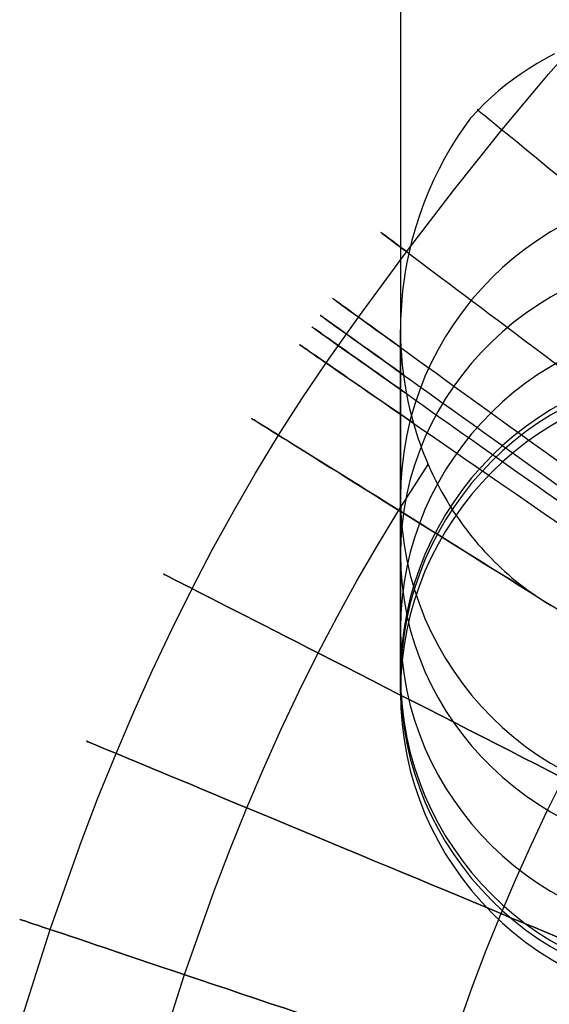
# Model space of a CAD drawing. Extents: x -310 to 431, y -269 to 264.
# Tile 24 of 64: x -256 to -228, y 126 to 176. Entities that reach past the tile are written whole.
import ezdxf

# ---------------------------------------------------------------- set-up
doc = ezdxf.new("R2010")
doc.units = 0
doc.layers.add('PREDEFINITO', color=7, linetype='CONTINUOUS')

msp = doc.modelspace()

# ---------------------------------------------------------------- linework, layer by layer
at = {"layer": 'PREDEFINITO'}
for p, q in [((-235.984, 247.796, -0.015), (-235.985, 148.973, 368.797)), ((-228.381, 173.648, 691.061), (-225.895, 176.473, 691.061)), ((-228.076, 174.689, 677.907), (-228.524, 174.451, 678.373)), ((-228.076, 174.689, 677.907), (-228.524, 174.451, 678.373)), ((-228.96, 174.201, 678.842), (-229.38, 173.942, 679.308)), ((-228.96, 174.201, 678.842), (-229.38, 173.942, 679.308)), ((-228.524, 174.451, 678.373), (-228.96, 174.201, 678.842)), ((-228.524, 174.451, 678.373), (-228.96, 174.201, 678.842)), ((-230.768, 170.797, 691.061), (-228.381, 173.648, 691.061)), ((-229.788, 173.671, 679.777), (-230.186, 173.387, 680.249)), ((-229.788, 173.671, 679.777), (-230.186, 173.387, 680.249)), ((-229.38, 173.942, 679.308), (-229.788, 173.671, 679.777)), ((-229.38, 173.942, 679.308), (-229.788, 173.671, 679.777)), ((-230.572, 173.093, 680.723), (-230.947, 172.787, 681.199)), ((-230.572, 173.093, 680.723), (-230.947, 172.787, 681.199)), ((-230.186, 173.387, 680.249), (-230.572, 173.093, 680.723)), ((-230.186, 173.387, 680.249), (-230.572, 173.093, 680.723)), ((-230.947, 172.787, 681.199), (-231.31, 172.47, 681.678)), ((-230.947, 172.787, 681.199), (-231.31, 172.47, 681.678)), ((-231.661, 172.142, 682.157), (-232, 171.805, 682.638)), ((-231.661, 172.142, 682.157), (-232, 171.805, 682.638)), ((-231.31, 172.47, 681.678), (-231.661, 172.142, 682.157)), ((-231.31, 172.47, 681.678), (-231.661, 172.142, 682.157)), ((-232, 171.805, 682.638), (-232.361, 171.419, 683.17)), ((-232, 171.805, 682.638), (-232.361, 171.419, 683.17)), ((-232.618, 171.073, 682.864), (-233.031, 170.465, 682.21)), ((-232.618, 171.073, 682.864), (-233.031, 170.465, 682.21)), ((-232.481, 171.264, 683.074), (-232.618, 171.073, 682.864)), ((-232.481, 171.264, 683.074), (-232.618, 171.073, 682.864)), ((-232.404, 171.367, 683.188), (-232.481, 171.264, 683.074)), ((-232.404, 171.367, 683.188), (-232.481, 171.264, 683.074)), ((-232.399, 171.374, 683.195), (-232.404, 171.367, 683.188)), ((-232.399, 171.374, 683.195), (-232.404, 171.367, 683.188)), ((-232.398, 171.376, 683.197), (-232.399, 171.374, 683.195)), ((-232.398, 171.376, 683.197), (-232.399, 171.374, 683.195)), ((-232.396, 171.378, 683.198), (-232.398, 171.376, 683.197)), ((-232.396, 171.378, 683.198), (-232.398, 171.376, 683.197)), ((-232.395, 171.379, 683.199), (-232.396, 171.378, 683.198)), ((-232.395, 171.379, 683.199), (-232.396, 171.378, 683.198)), ((-232.394, 171.381, 683.201), (-232.395, 171.38, 683.2)), ((-232.394, 171.381, 683.201), (-232.395, 171.38, 683.2)), ((-232.395, 171.38, 683.2), (-232.395, 171.379, 683.199)), ((-232.395, 171.38, 683.2), (-232.395, 171.379, 683.199)), ((-232.393, 171.382, 683.202), (-232.394, 171.382, 683.201)), ((-232.394, 171.382, 683.201), (-232.394, 171.381, 683.201)), ((-232.393, 171.382, 683.202), (-232.394, 171.382, 683.201)), ((-232.394, 171.382, 683.201), (-232.394, 171.381, 683.201)), ((-232.392, 171.383, 683.202), (-232.393, 171.383, 683.202)), ((-232.393, 171.383, 683.202), (-232.393, 171.383, 683.202)), ((-232.393, 171.383, 683.202), (-232.393, 171.382, 683.202)), ((-232.392, 171.383, 683.202), (-232.393, 171.383, 683.202)), ((-232.393, 171.383, 683.202), (-232.393, 171.383, 683.202)), ((-232.393, 171.383, 683.202), (-232.393, 171.382, 683.202)), ((-232.391, 171.385, 683.203), (-232.392, 171.384, 683.203)), ((-232.391, 171.385, 683.203), (-232.392, 171.384, 683.203)), ((-232.392, 171.384, 683.203), (-232.392, 171.384, 683.203)), ((-232.392, 171.384, 683.203), (-232.392, 171.384, 683.202)), ((-232.392, 171.384, 683.202), (-232.392, 171.383, 683.202)), ((-232.392, 171.384, 683.203), (-232.392, 171.384, 683.203)), ((-232.392, 171.384, 683.203), (-232.392, 171.384, 683.202)), ((-232.392, 171.384, 683.202), (-232.392, 171.383, 683.202)), ((-232.39, 171.386, 683.203), (-232.391, 171.385, 683.203)), ((-232.39, 171.386, 683.203), (-232.391, 171.385, 683.203)), ((-232.391, 171.385, 683.203), (-232.391, 171.385, 683.203)), ((-232.391, 171.385, 683.203), (-232.391, 171.385, 683.203)), ((-232.391, 171.385, 683.203), (-232.391, 171.385, 683.203)), ((-232.391, 171.385, 683.203), (-232.391, 171.385, 683.203)), ((-232.391, 171.385, 683.203), (-232.391, 171.385, 683.203)), ((-232.391, 171.385, 683.203), (-232.391, 171.385, 683.203)), ((-232.389, 171.387, 683.204), (-232.39, 171.387, 683.204)), ((-232.39, 171.387, 683.204), (-232.39, 171.387, 683.204)), ((-232.39, 171.387, 683.204), (-232.39, 171.386, 683.204)), ((-232.389, 171.387, 683.204), (-232.39, 171.387, 683.204)), ((-232.39, 171.387, 683.204), (-232.39, 171.387, 683.204)), ((-232.39, 171.387, 683.204), (-232.39, 171.386, 683.204)), ((-232.39, 171.386, 683.204), (-232.39, 171.386, 683.204)), ((-232.39, 171.386, 683.204), (-232.39, 171.386, 683.203)), ((-232.39, 171.386, 683.204), (-232.39, 171.386, 683.204)), ((-232.39, 171.386, 683.204), (-232.39, 171.386, 683.203)), ((-232.388, 171.388, 683.204), (-232.389, 171.388, 683.204)), ((-232.389, 171.388, 683.204), (-232.389, 171.388, 683.204)), ((-232.389, 171.388, 683.204), (-232.389, 171.388, 683.204)), ((-232.389, 171.388, 683.204), (-232.389, 171.388, 683.204)), ((-232.389, 171.388, 683.204), (-232.389, 171.387, 683.204)), ((-232.388, 171.388, 683.204), (-232.389, 171.388, 683.204)), ((-232.389, 171.388, 683.204), (-232.389, 171.388, 683.204)), ((-232.389, 171.388, 683.204), (-232.389, 171.388, 683.204)), ((-232.389, 171.388, 683.204), (-232.389, 171.388, 683.204)), ((-232.389, 171.388, 683.204), (-232.389, 171.387, 683.204)), ((-232.389, 171.387, 683.204), (-232.389, 171.387, 683.204)), ((-232.389, 171.387, 683.204), (-232.389, 171.387, 683.204)), ((-232.389, 171.387, 683.204), (-232.389, 171.387, 683.204)), ((-232.389, 171.387, 683.204), (-232.389, 171.387, 683.204)), ((-232.389, 171.387, 683.204), (-232.389, 171.387, 683.204)), ((-232.389, 171.387, 683.204), (-232.389, 171.387, 683.204)), ((-232.387, 171.389, 683.204), (-232.388, 171.389, 683.204)), ((-232.388, 171.389, 683.204), (-232.388, 171.389, 683.204)), ((-232.388, 171.389, 683.204), (-232.388, 171.389, 683.204)), ((-232.388, 171.389, 683.204), (-232.388, 171.389, 683.204)), ((-232.388, 171.389, 683.204), (-232.388, 171.388, 683.204)), ((-232.387, 171.389, 683.204), (-232.388, 171.389, 683.204)), ((-232.388, 171.389, 683.204), (-232.388, 171.389, 683.204)), ((-232.388, 171.389, 683.204), (-232.388, 171.389, 683.204)), ((-232.388, 171.389, 683.204), (-232.388, 171.389, 683.204)), ((-232.388, 171.389, 683.204), (-232.388, 171.388, 683.204)), ((-232.388, 171.388, 683.204), (-232.388, 171.388, 683.204)), ((-232.388, 171.388, 683.204), (-232.388, 171.388, 683.204)), ((-232.388, 171.388, 683.204), (-232.388, 171.388, 683.204)), ((-232.388, 171.388, 683.204), (-232.388, 171.388, 683.204)), ((-232.386, 171.391, 683.203), (-232.387, 171.39, 683.203)), ((-232.386, 171.391, 683.203), (-232.387, 171.39, 683.203)), ((-232.387, 171.39, 683.203), (-232.387, 171.39, 683.203)), ((-232.387, 171.39, 683.203), (-232.387, 171.39, 683.203)), ((-232.387, 171.39, 683.203), (-232.387, 171.389, 683.204)), ((-232.387, 171.39, 683.203), (-232.387, 171.39, 683.203)), ((-232.387, 171.39, 683.203), (-232.387, 171.39, 683.203)), ((-232.387, 171.39, 683.203), (-232.387, 171.389, 683.204)), ((-232.385, 171.392, 683.202), (-232.386, 171.392, 683.203)), ((-232.386, 171.392, 683.203), (-232.386, 171.391, 683.203)), ((-232.385, 171.392, 683.202), (-232.386, 171.392, 683.203)), ((-232.386, 171.392, 683.203), (-232.386, 171.391, 683.203)), ((-232.386, 171.391, 683.203), (-232.386, 171.391, 683.203)), ((-232.386, 171.391, 683.203), (-232.386, 171.391, 683.203)), ((-232.386, 171.391, 683.203), (-232.386, 171.391, 683.203)), ((-232.386, 171.391, 683.203), (-232.386, 171.391, 683.203)), ((-232.384, 171.393, 683.202), (-232.385, 171.393, 683.202)), ((-232.385, 171.393, 683.202), (-232.385, 171.392, 683.202)), ((-232.384, 171.393, 683.202), (-232.385, 171.393, 683.202)), ((-232.385, 171.393, 683.202), (-232.385, 171.392, 683.202)), ((-232.385, 171.392, 683.202), (-232.385, 171.392, 683.202)), ((-232.385, 171.392, 683.202), (-232.385, 171.392, 683.202)), ((-232.385, 171.392, 683.202), (-232.385, 171.392, 683.202)), ((-232.385, 171.392, 683.202), (-232.385, 171.392, 683.202)), ((-232.383, 171.394, 683.201), (-232.384, 171.393, 683.201)), ((-232.383, 171.394, 683.201), (-232.384, 171.393, 683.201)), ((-232.384, 171.393, 683.201), (-232.384, 171.393, 683.202)), ((-232.384, 171.393, 683.201), (-232.384, 171.393, 683.202)), ((-232.382, 171.396, 683.199), (-232.383, 171.395, 683.2)), ((-232.382, 171.396, 683.199), (-232.383, 171.395, 683.2)), ((-232.383, 171.395, 683.2), (-232.383, 171.394, 683.201)), ((-232.383, 171.395, 683.2), (-232.383, 171.394, 683.201)), ((-232.381, 171.396, 683.199), (-232.382, 171.396, 683.199)), ((-232.381, 171.396, 683.199), (-232.382, 171.396, 683.199)), ((-232.38, 171.398, 683.197), (-232.381, 171.397, 683.198)), ((-232.38, 171.398, 683.197), (-232.381, 171.397, 683.198)), ((-232.381, 171.397, 683.198), (-232.381, 171.396, 683.199)), ((-232.381, 171.397, 683.198), (-232.381, 171.396, 683.199)), ((-232.379, 171.399, 683.196), (-232.38, 171.398, 683.197)), ((-232.379, 171.399, 683.196), (-232.38, 171.398, 683.197)), ((-232.377, 171.401, 683.193), (-232.379, 171.399, 683.196)), ((-232.377, 171.401, 683.193), (-232.379, 171.399, 683.196)), ((-232.373, 171.406, 683.187), (-232.377, 171.401, 683.193)), ((-232.373, 171.406, 683.187), (-232.377, 171.401, 683.193)), ((-232.361, 171.419, 683.17), (-232.373, 171.406, 683.187)), ((-232.361, 171.419, 683.17), (-232.373, 171.406, 683.187)), ((-233.031, 170.465, 682.21), (-233.377, 169.911, 681.631)), ((-233.031, 170.465, 682.21), (-233.377, 169.911, 681.631)), ((-233.264, 167.673, 691.061), (-230.768, 170.797, 691.061)), ((-233.377, 169.911, 681.631), (-233.704, 169.344, 681.055)), ((-233.377, 169.911, 681.631), (-233.704, 169.344, 681.055)), ((-233.704, 169.344, 681.055), (-234.003, 168.78, 680.498)), ((-233.704, 169.344, 681.055), (-234.003, 168.78, 680.498)), ((-234.003, 168.78, 680.498), (-234.282, 168.205, 679.943)), ((-234.003, 168.78, 680.498), (-234.282, 168.205, 679.943)), ((-234.282, 168.205, 679.943), (-234.542, 167.618, 679.39)), ((-234.282, 168.205, 679.943), (-234.542, 167.618, 679.39)), ((-235.673, 164.525, 691.061), (-233.264, 167.673, 691.061)), ((-234.542, 167.618, 679.39), (-234.783, 167.019, 678.842)), ((-234.542, 167.618, 679.39), (-234.783, 167.019, 678.842)), ((-234.783, 167.019, 678.842), (-235.01, 166.39, 678.28)), ((-234.783, 167.019, 678.842), (-235.01, 166.39, 678.28)), ((-235.01, 166.39, 678.28), (-235.214, 165.75, 677.722)), ((-235.01, 166.39, 678.28), (-235.214, 165.75, 677.722)), ((-235.214, 165.75, 677.722), (-235.397, 165.099, 677.169)), ((-235.214, 165.75, 677.722), (-235.397, 165.099, 677.169)), ((-235.397, 165.099, 677.169), (-235.556, 164.437, 676.621)), ((-235.397, 165.099, 677.169), (-235.556, 164.437, 676.621)), ((-238.143, 161.168, 691.061), (-235.673, 164.525, 691.061)), ((-235.556, 164.437, 676.621), (-235.654, 163.964, 676.239)), ((-235.556, 164.437, 676.621), (-235.654, 163.964, 676.239)), ((-235.654, 163.964, 676.239), (-235.74, 163.486, 675.859)), ((-235.654, 163.964, 676.239), (-235.74, 163.486, 675.859)), ((-235.74, 163.486, 675.859), (-235.813, 163.002, 675.482)), ((-235.74, 163.486, 675.859), (-235.813, 163.002, 675.482)), ((-235.813, 163.002, 675.482), (-235.874, 162.514, 675.109)), ((-235.813, 163.002, 675.482), (-235.874, 162.514, 675.109)), ((-235.874, 162.514, 675.109), (-235.922, 162.021, 674.74)), ((-235.874, 162.514, 675.109), (-235.922, 162.021, 674.74)), ((-235.922, 162.021, 674.74), (-235.957, 161.524, 674.375)), ((-235.922, 162.021, 674.74), (-235.957, 161.524, 674.375)), ((-235.957, 161.524, 674.375), (-235.978, 161.023, 674.016)), ((-235.957, 161.524, 674.375), (-235.978, 161.023, 674.016)), ((-239.812, 158.813, 691.061), (-238.143, 161.168, 691.061)), ((-235.978, 161.023, 674.016), (-235.985, 160.519, 673.661)), ((-235.978, 161.023, 674.016), (-235.985, 160.519, 673.661)), ((-235.985, 160.519, 673.661), (-235.979, 160.058, 673.343)), ((-235.985, 160.519, 673.661), (-235.979, 160.058, 673.343)), ((-235.985, 142.484, 438.679), (-235.985, 160.519, 673.661)), ((-235.979, 160.058, 673.343), (-235.961, 159.593, 673.03)), ((-235.979, 160.058, 673.343), (-235.961, 159.593, 673.03)), ((-235.961, 159.593, 673.03), (-235.94, 159.248, 672.801)), ((-235.961, 159.593, 673.03), (-235.94, 159.248, 672.801)), ((-235.94, 159.248, 672.801), (-235.911, 158.901, 672.575)), ((-235.94, 159.248, 672.801), (-235.911, 158.901, 672.575)), ((-235.911, 158.901, 672.575), (-235.876, 158.553, 672.352)), ((-235.911, 158.901, 672.575), (-235.876, 158.553, 672.352)), ((-241.056, 156.963, 691.061), (-239.812, 158.813, 691.061)), ((-235.876, 158.553, 672.352), (-235.834, 158.203, 672.132)), ((-235.876, 158.553, 672.352), (-235.834, 158.203, 672.132)), ((-235.834, 158.203, 672.132), (-235.764, 157.719, 671.834)), ((-235.834, 158.203, 672.132), (-235.764, 157.719, 671.834)), ((-235.764, 157.719, 671.834), (-235.679, 157.233, 671.542)), ((-235.764, 157.719, 671.834), (-235.679, 157.233, 671.542)), ((-242.248, 155.097, 691.061), (-241.056, 156.963, 691.061)), ((-235.679, 157.233, 671.542), (-235.603, 156.855, 671.321)), ((-235.679, 157.233, 671.542), (-235.603, 156.855, 671.321)), ((-235.603, 156.855, 671.321), (-235.518, 156.476, 671.105)), ((-235.603, 156.855, 671.321), (-235.518, 156.476, 671.105)), ((-235.518, 156.476, 671.105), (-235.424, 156.096, 670.893)), ((-235.518, 156.476, 671.105), (-235.424, 156.096, 670.893)), ((-235.424, 156.096, 670.893), (-235.321, 155.716, 670.687)), ((-235.424, 156.096, 670.893), (-235.321, 155.716, 670.687)), ((-235.321, 155.716, 670.687), (-235.16, 155.184, 670.407)), ((-235.321, 155.716, 670.687), (-235.16, 155.184, 670.407)), ((-243.432, 153.151, 691.061), (-242.248, 155.097, 691.061)), ((-235.16, 155.184, 670.407), (-235.073, 154.918, 670.271)), ((-235.16, 155.184, 670.407), (-235.073, 154.918, 670.271)), ((-235.073, 154.918, 670.271), (-234.98, 154.652, 670.138)), ((-235.073, 154.918, 670.271), (-234.98, 154.652, 670.138)), ((-234.98, 154.652, 670.138), (-234.883, 154.387, 670.008)), ((-234.98, 154.652, 670.138), (-234.883, 154.387, 670.008)), ((-234.883, 154.387, 670.008), (-234.781, 154.122, 669.88)), ((-234.883, 154.387, 670.008), (-234.781, 154.122, 669.88)), ((-234.781, 154.122, 669.88), (-234.674, 153.857, 669.756)), ((-234.781, 154.122, 669.88), (-234.674, 153.857, 669.756)), ((-234.674, 153.857, 669.756), (-234.561, 153.593, 669.636)), ((-234.674, 153.857, 669.756), (-234.561, 153.593, 669.636)), ((-236.075, 151.247, 669.636), (-234.561, 153.593, 669.636)), ((-234.561, 153.593, 669.636), (-234.442, 153.325, 669.516)), ((-234.561, 153.593, 669.636), (-234.442, 153.325, 669.516)), ((-234.442, 153.325, 669.516), (-234.316, 153.057, 669.399)), ((-234.442, 153.325, 669.516), (-234.316, 153.057, 669.399)), ((-244.567, 151.188, 691.061), (-243.432, 153.151, 691.061)), ((-234.316, 153.057, 669.399), (-234.186, 152.791, 669.287)), ((-234.316, 153.057, 669.399), (-234.186, 152.791, 669.287)), ((-234.186, 152.791, 669.287), (-234.05, 152.526, 669.178)), ((-234.186, 152.791, 669.287), (-234.05, 152.526, 669.178)), ((-234.05, 152.526, 669.178), (-233.909, 152.262, 669.073)), ((-234.05, 152.526, 669.178), (-233.909, 152.262, 669.073)), ((-233.909, 152.262, 669.073), (-233.762, 152, 668.972)), ((-233.909, 152.262, 669.073), (-233.762, 152, 668.972)), ((-233.762, 152, 668.972), (-233.61, 151.739, 668.876)), ((-233.762, 152, 668.972), (-233.61, 151.739, 668.876)), ((-233.61, 151.739, 668.876), (-233.452, 151.48, 668.783)), ((-233.61, 151.739, 668.876), (-233.452, 151.48, 668.783)), ((-237.173, 149.441, 669.636), (-236.075, 151.247, 669.636)), ((-233.452, 151.48, 668.783), (-233.289, 151.223, 668.695)), ((-233.452, 151.48, 668.783), (-233.289, 151.223, 668.695)), ((-245.654, 149.211, 691.061), (-244.567, 151.188, 691.061)), ((-233.289, 151.223, 668.695), (-233.12, 150.969, 668.612)), ((-233.289, 151.223, 668.695), (-233.12, 150.969, 668.612)), ((-233.12, 150.969, 668.612), (-232.945, 150.716, 668.533)), ((-233.12, 150.969, 668.612), (-232.945, 150.716, 668.533)), ((-232.945, 150.716, 668.533), (-232.765, 150.466, 668.459)), ((-232.945, 150.716, 668.533), (-232.765, 150.466, 668.459)), ((-232.765, 150.466, 668.459), (-232.58, 150.218, 668.39)), ((-232.765, 150.466, 668.459), (-232.58, 150.218, 668.39)), ((-232.58, 150.218, 668.39), (-232.388, 149.973, 668.325)), ((-232.58, 150.218, 668.39), (-232.388, 149.973, 668.325)), ((-232.388, 149.973, 668.325), (-232.191, 149.731, 668.266)), ((-232.388, 149.973, 668.325), (-232.191, 149.731, 668.266)), ((-232.191, 149.731, 668.266), (-231.989, 149.491, 668.213)), ((-232.191, 149.731, 668.266), (-231.989, 149.491, 668.213)), ((-246.695, 147.22, 691.061), (-245.654, 149.211, 691.061)), ((-238.229, 147.615, 669.636), (-237.173, 149.441, 669.636)), ((-231.989, 149.491, 668.213), (-231.828, 149.309, 668.175)), ((-231.989, 149.491, 668.213), (-231.828, 149.309, 668.175)), ((-231.828, 149.309, 668.175), (-231.665, 149.128, 668.14)), ((-231.828, 149.309, 668.175), (-231.665, 149.128, 668.14)), ((-231.665, 149.128, 668.14), (-231.499, 148.951, 668.109)), ((-231.665, 149.128, 668.14), (-231.499, 148.951, 668.109)), ((-231.499, 148.951, 668.109), (-231.33, 148.776, 668.081)), ((-231.499, 148.951, 668.109), (-231.33, 148.776, 668.081)), ((-231.33, 148.776, 668.081), (-231.158, 148.603, 668.057)), ((-231.33, 148.776, 668.081), (-231.158, 148.603, 668.057)), ((-231.158, 148.603, 668.057), (-230.984, 148.434, 668.037)), ((-231.158, 148.603, 668.057), (-230.984, 148.434, 668.037)), ((-230.984, 148.434, 668.037), (-230.807, 148.266, 668.019)), ((-230.984, 148.434, 668.037), (-230.807, 148.266, 668.019)), ((-230.807, 148.266, 668.019), (-230.626, 148.102, 668.006)), ((-230.807, 148.266, 668.019), (-230.626, 148.102, 668.006)), ((-230.626, 148.102, 668.006), (-230.444, 147.94, 667.996)), ((-230.626, 148.102, 668.006), (-230.444, 147.94, 667.996)), ((-230.444, 147.94, 667.996), (-230.258, 147.782, 667.989)), ((-230.444, 147.94, 667.996), (-230.258, 147.782, 667.989)), ((-230.258, 147.782, 667.989), (-230.07, 147.626, 667.986)), ((-230.258, 147.782, 667.989), (-230.07, 147.626, 667.986)), ((-247.741, 145.118, 691.061), (-246.695, 147.22, 691.061)), ((-239.242, 145.772, 669.636), (-238.229, 147.615, 669.636)), ((-230.07, 147.626, 667.986), (-229.879, 147.473, 667.987)), ((-230.07, 147.626, 667.986), (-229.879, 147.473, 667.987)), ((-229.879, 147.473, 667.987), (-229.686, 147.323, 667.992)), ((-229.879, 147.473, 667.987), (-229.686, 147.323, 667.992)), ((-229.686, 147.323, 667.992), (-229.49, 147.176, 668)), ((-229.686, 147.323, 667.992), (-229.49, 147.176, 668)), ((-229.49, 147.176, 668), (-229.291, 147.032, 668.012)), ((-229.49, 147.176, 668), (-229.291, 147.032, 668.012)), ((-229.291, 147.032, 668.012), (-229.09, 146.891, 668.028)), ((-229.291, 147.032, 668.012), (-229.09, 146.891, 668.028)), ((-229.09, 146.891, 668.028), (-228.813, 146.706, 668.056)), ((-229.09, 146.891, 668.028), (-228.813, 146.706, 668.056)), ((-228.813, 146.706, 668.056), (-228.533, 146.527, 668.09)), ((-228.813, 146.706, 668.056), (-228.533, 146.527, 668.09)), ((-228.533, 146.527, 668.09), (-228.25, 146.355, 668.132)), ((-228.533, 146.527, 668.09), (-228.25, 146.355, 668.132)), ((-240.215, 143.913, 669.636), (-239.242, 145.772, 669.636)), ((-248.739, 143.005, 691.061), (-247.741, 145.118, 691.061)), ((-241.194, 141.945, 669.636), (-240.215, 143.913, 669.636)), ((-249.692, 140.883, 691.061), (-248.739, 143.005, 691.061)), ((-242.131, 139.962, 669.636), (-241.194, 141.945, 669.636)), ((-250.601, 138.753, 691.061), (-249.692, 140.883, 691.061)), ((-243.027, 137.966, 669.636), (-242.131, 139.962, 669.636)), ((-251.513, 136.5, 691.061), (-250.601, 138.753, 691.061)), ((-243.884, 135.958, 669.636), (-243.027, 137.966, 669.636)), ((-228.461, 135.772, 698.337), (-227.612, 137.48, 698.337)), ((-252.381, 134.242, 691.061), (-251.513, 136.5, 691.061)), ((-244.745, 133.831, 669.636), (-243.884, 135.958, 669.636)), ((-229.278, 134.043, 698.337), (-228.461, 135.772, 698.337)), ((-253.988, 129.709, 691.061), (-252.381, 134.242, 691.061)), ((-230.064, 132.293, 698.337), (-229.278, 134.043, 698.337)), ((-245.566, 131.694, 669.636), (-244.745, 133.831, 669.636)), ((-230.818, 130.524, 698.337), (-230.064, 132.293, 698.337)), ((-247.091, 127.392, 669.636), (-245.566, 131.694, 669.636)), ((-231.581, 128.641, 698.337), (-230.818, 130.524, 698.337)), ((-255.513, 124.908, 691.061), (-253.988, 129.709, 691.061)), ((-232.311, 126.739, 698.337), (-231.581, 128.641, 698.337)), ((-248.544, 122.817, 669.636), (-247.091, 127.392, 669.636)), ((-233.678, 122.885, 698.337), (-232.311, 126.739, 698.337))]:
    msp.add_line(p, q, dxfattribs=at)
at = {"layer": 'PREDEFINITO', "extrusion": (-6.26582e-15, -0.076528, -0.997067)}
msp.add_circle((-219.985, -108.495, -571.311), 16, dxfattribs=at)
at = {"layer": 'PREDEFINITO', "extrusion": (9.42986e-07, 0.258819, -0.965926)}
msp.add_circle((219.985, 239.348, -317.674), 16, dxfattribs=at)
msp.add_circle((219.985, 239.348, -317.674), 16, dxfattribs=at)
at = {"layer": 'PREDEFINITO', "extrusion": (7.13195e-07, 0.176271, -0.984342)}
msp.add_circle((219.985, 210.907, -354.308), 16, dxfattribs=at)
at = {"layer": 'PREDEFINITO', "extrusion": (4.78324e-07, 0.092464, -0.995716)}
msp.add_circle((219.986, 179.465, -388.534), 16, dxfattribs=at)
at = {"layer": 'PREDEFINITO', "extrusion": (7.35523e-16, -0.076533, -0.997067)}
msp.add_circle((-219.985, -108.492, -448.298), 16, dxfattribs=at)
msp.add_circle((-219.985, -108.492, -448.298), 16, dxfattribs=at)
at = {"layer": 'PREDEFINITO', "extrusion": (2.4003e-07, 0.007994, -0.999968)}
msp.add_circle((219.985, 145.245, -419.981), 16, dxfattribs=at)
at = {"layer": 'PREDEFINITO', "extrusion": (0.454609, 0.890691, 1.26749e-07)}
msp.add_circle((272.306, 683.986, 18.978), 16, dxfattribs=at)
at = {"layer": 'PREDEFINITO', "extrusion": (0.384046, 0.923314, 1.13842e-07)}
msp.add_circle((270.32, 683.986, 31.87), 16, dxfattribs=at)
at = {"layer": 'PREDEFINITO', "extrusion": (0.318498, 0.947924, 1.01659e-07)}
msp.add_circle((267.722, 683.986, 42.06), 16, dxfattribs=at)
at = {"layer": 'PREDEFINITO', "extrusion": (0.633083, 0.774084, 1.18167e-07)}
msp.add_arc((272.411, 683.986, -13.884), 16, 355.1661, 179.0815, dxfattribs=at)
at = {"layer": 'PREDEFINITO', "extrusion": (0.600089, 0.799933, 1.37764e-07)}
msp.add_arc((272.902, 683.986, -9.815), 16, 332.5928, 199.9971, dxfattribs=at)
at = {"layer": 'PREDEFINITO', "extrusion": (0.585356, 0.810776, 1.46524e-07)}
msp.add_arc((273.07, 683.986, -8.727), 16, 316.7812, 215.0075, dxfattribs=at)
at = {"layer": 'PREDEFINITO', "extrusion": (0.581384, 0.813629, 1.48363e-07)}
msp.add_arc((273.112, 683.986, -8.391), 16, 312.1933, 219.3536, dxfattribs=at)
at = {"layer": 'PREDEFINITO', "extrusion": (0.576994, 0.816748, 1.48482e-07)}
msp.add_arc((273.156, 683.986, -7.565), 16, 308.9446, 222.2073, dxfattribs=at)
at = {"layer": 'PREDEFINITO', "extrusion": (0.567751, 0.8232, 1.47014e-07)}
msp.add_arc((273.229, 683.986, -5.418), 16, 303.7747, 226.4721, dxfattribs=at)
at = {"layer": 'PREDEFINITO', "extrusion": (0.529156, 0.848525, 1.40107e-07)}
for start, end in [(296.2439, 261.0679), (265.8526, 296.2439)]:
    msp.add_arc((273.274, 683.986, 3.417), 16, start, end, dxfattribs=at)
at = {"layer": 'PREDEFINITO', "extrusion": (-1, 2.83236e-06, -2.17321e-07)}
msp.add_arc((-350.766, 422.78, 235.985), 208.89, 345.02333, 4.36528, dxfattribs=at)

doc.saveas('drawing.dxf')
